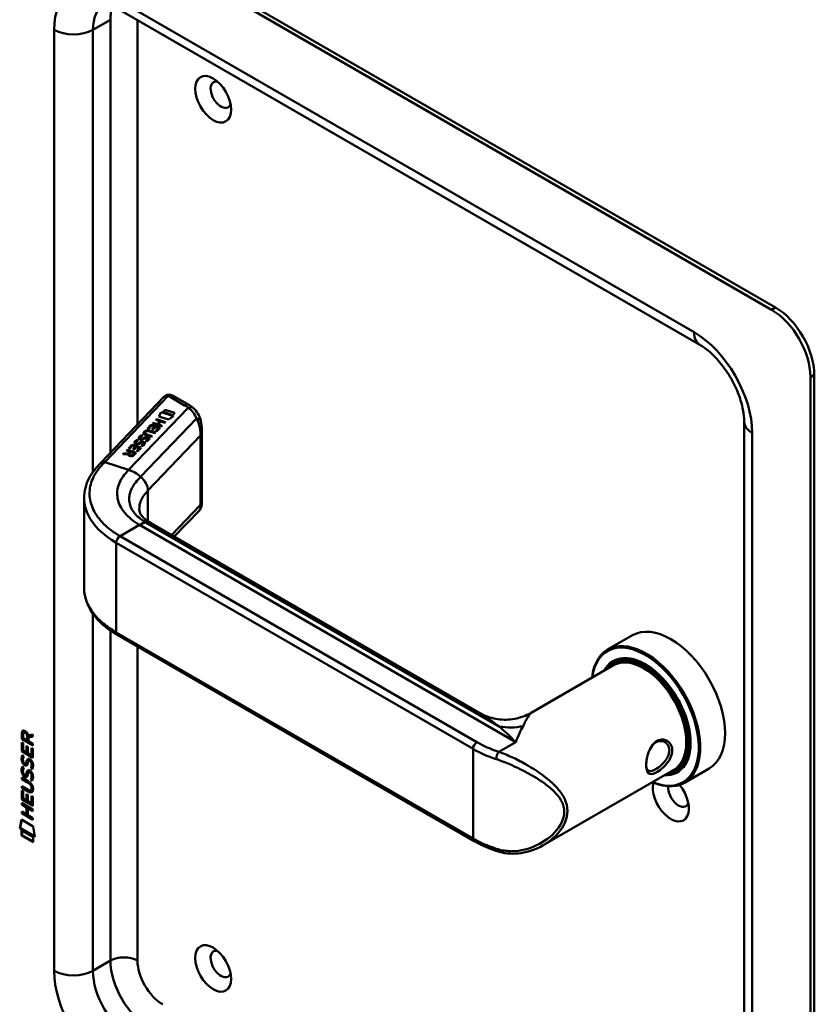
# Model space of a CAD drawing. Header units: millimetres. Extents: x 20 to 833, y 20 to 574.
# Tile 2 of 6: x 190 to 248, y 73 to 145. Entities that reach past the tile are written whole.
import ezdxf

# ---------------------------------------------------------------- set-up
doc = ezdxf.new("R2010")
doc.units = ezdxf.units.MM
doc.header["$LTSCALE"] = 2
doc.layers.add('Sichtbare Kanten(DIN)', color=7, linetype='Continuous', lineweight=50)
doc.layers.add('Sichtbare tangentiale Kanten(DIN)', color=7, linetype='Continuous', lineweight=50)

msp = doc.modelspace()

# ---------------------------------------------------------------- linework, layer by layer
at = {"layer": 'Sichtbare Kanten(DIN)'}
for p, q in [((244.548, 123.599), (190.808, 154.626)), ((244.831, 123.763), (191.091, 154.789)), ((239.306, 121.051), (196.879, 145.546)), ((247.377, 37.051), (247.377, 118.7)), ((247.66, 37.214), (247.66, 118.864)), ((195.62, 112.444), (200.23, 117.245)), ((202.041, 116.664), (200.893, 117.326)), ((200.169, 116.152), (200.317, 116.306)), ((200.174, 116.151), (200.317, 116.3)), ((200.317, 116.306), (201.016, 116.083)), ((200.317, 116.306), (200.317, 116.3)), ((200.317, 116.3), (201.011, 116.078)), ((199.637, 115.576), (199.686, 115.627)), ((199.931, 115.482), (199.637, 115.576)), ((199.642, 115.575), (199.686, 115.621)), ((199.686, 115.627), (200.353, 115.414)), ((199.686, 115.627), (199.686, 115.621)), ((199.686, 115.621), (200.348, 115.409)), ((199.855, 115.827), (200.026, 116.148)), ((200.556, 115.603), (199.855, 115.827)), ((199.858, 115.826), (200.026, 116.142)), ((200.026, 116.148), (200.939, 115.856)), ((200.026, 116.148), (200.026, 116.142)), ((200.026, 116.142), (200.932, 115.852)), ((200.868, 115.929), (200.169, 116.152)), ((200.939, 115.856), (200.556, 115.603)), ((201.016, 116.083), (200.868, 115.929)), ((199.023, 114.936), (199.284, 115.209)), ((199.104, 114.91), (199.023, 114.936)), ((199.028, 114.935), (199.284, 115.203)), ((199.317, 115.132), (199.104, 114.91)), ((199.284, 115.209), (199.951, 114.996)), ((199.284, 115.209), (199.284, 115.203)), ((199.284, 115.203), (199.946, 114.991)), ((199.531, 115.064), (199.317, 115.132)), ((199.344, 114.869), (199.531, 115.064)), ((199.425, 114.843), (199.344, 114.869)), ((199.349, 114.867), (199.531, 115.057)), ((199.387, 115.316), (199.436, 115.367)), ((200.054, 115.102), (199.387, 115.316)), ((199.392, 115.314), (199.436, 115.36)), ((199.613, 115.038), (199.425, 114.843)), ((199.436, 115.367), (199.73, 115.273)), ((199.436, 115.367), (199.436, 115.36)), ((199.436, 115.36), (199.73, 115.266)), ((199.531, 115.064), (199.531, 115.057)), ((199.611, 114.752), (199.821, 114.971)), ((199.821, 114.971), (199.613, 115.038)), ((199.616, 114.75), (199.821, 114.964)), ((199.951, 114.996), (199.692, 114.726)), ((199.73, 115.273), (199.931, 115.482)), ((199.73, 115.266), (199.931, 115.476)), ((199.73, 115.273), (199.73, 115.266)), ((200.014, 115.456), (199.813, 115.246)), ((199.813, 115.246), (200.103, 115.153)), ((199.813, 115.246), (199.813, 115.239)), ((199.813, 115.239), (200.098, 115.148)), ((199.821, 114.971), (199.821, 114.964)), ((199.931, 115.482), (199.931, 115.476)), ((200.304, 115.363), (200.014, 115.456)), ((200.103, 115.153), (200.054, 115.102)), ((200.353, 115.414), (200.304, 115.363)), ((202.985, 109.408), (202.985, 114.878)), ((242.548, 46.849), (242.548, 115.434)), ((198.297, 114.118), (198.297, 114.112)), ((198.486, 114.253), (198.486, 114.246)), ((198.541, 114.194), (198.544, 114.193)), ((198.541, 114.194), (198.541, 114.188)), ((198.541, 114.188), (198.544, 114.187)), ((198.622, 114.189), (198.622, 114.183)), ((198.626, 114.461), (198.626, 114.455)), ((198.721, 114.233), (198.721, 114.226)), ((198.758, 114.256), (198.758, 114.249)), ((198.841, 114.619), (198.841, 114.613)), ((198.875, 114.684), (198.873, 114.683)), ((198.931, 114.268), (198.926, 114.266)), ((199.319, 114.338), (198.936, 114.46)), ((198.979, 114.513), (199.368, 114.388)), ((198.979, 114.506), (199.363, 114.383)), ((199.078, 114.204), (199.079, 114.207)), ((199.078, 114.197), (199.079, 114.2)), ((199.079, 114.214), (199.079, 114.208)), ((199.57, 114.598), (199.18, 114.723)), ((199.234, 114.772), (199.618, 114.649)), ((199.234, 114.765), (199.613, 114.644)), ((199.368, 114.388), (199.319, 114.338)), ((199.618, 114.649), (199.57, 114.598)), ((199.692, 114.726), (199.611, 114.752)), ((197.635, 113.491), (197.896, 113.763)), ((197.716, 113.465), (197.635, 113.491)), ((197.639, 113.489), (197.896, 113.757)), ((197.929, 113.686), (197.716, 113.465)), ((197.896, 113.763), (198.563, 113.55)), ((197.896, 113.763), (197.896, 113.757)), ((197.896, 113.757), (198.558, 113.545)), ((198.143, 113.618), (197.929, 113.686)), ((197.956, 113.423), (198.143, 113.618)), ((198.037, 113.397), (197.956, 113.423)), ((197.961, 113.421), (198.143, 113.611)), ((198.224, 113.592), (198.037, 113.397)), ((198.143, 113.618), (198.143, 113.611)), ((198.157, 113.91), (198.157, 113.903)), ((198.212, 113.851), (198.215, 113.851)), ((198.212, 113.851), (198.212, 113.845)), ((198.212, 113.845), (198.215, 113.844)), ((198.223, 113.306), (198.433, 113.525)), ((198.433, 113.525), (198.224, 113.592)), ((198.227, 113.304), (198.433, 113.519)), ((198.293, 113.846), (198.293, 113.84)), ((198.563, 113.55), (198.304, 113.28)), ((198.391, 113.89), (198.391, 113.883)), ((198.428, 113.913), (198.428, 113.906)), ((198.433, 113.525), (198.433, 113.519)), ((198.623, 113.667), (198.557, 113.706)), ((198.602, 113.925), (198.597, 113.924)), ((198.749, 113.861), (198.749, 113.864)), ((198.749, 113.854), (198.749, 113.857)), ((198.75, 113.871), (198.75, 113.865)), ((198.952, 114.01), (198.886, 114.049)), ((197.23, 113.069), (197.286, 113.128)), ((197.611, 113.087), (197.23, 113.069)), ((197.237, 113.07), (197.286, 113.121)), ((197.286, 113.128), (197.65, 113.144)), ((197.286, 113.121), (197.65, 113.138)), ((197.286, 113.128), (197.286, 113.121)), ((197.494, 113.344), (197.543, 113.396)), ((197.76, 113.259), (197.494, 113.344)), ((197.499, 113.343), (197.543, 113.389)), ((197.543, 113.396), (198.21, 113.182)), ((197.543, 113.396), (197.543, 113.389)), ((197.543, 113.389), (198.205, 113.177)), ((197.611, 113.087), (197.611, 113.08)), ((197.65, 113.144), (197.76, 113.259)), ((197.65, 113.138), (197.76, 113.252)), ((197.65, 113.144), (197.65, 113.138)), ((197.697, 113.056), (197.697, 113.05)), ((197.842, 113.233), (197.727, 113.113)), ((197.76, 113.259), (197.76, 113.252)), ((198.079, 113.157), (197.842, 113.233)), ((197.964, 113.037), (198.079, 113.157)), ((197.964, 113.031), (198.079, 113.15)), ((198.21, 113.182), (198.04, 113.005)), ((198.079, 113.157), (198.079, 113.15)), ((198.304, 113.28), (198.223, 113.306)), ((194.405, 103.347), (194.405, 109.82)), ((202.816, 108.98), (200.981, 107.067)), ((223.219, 94.228), (199.286, 108.045)), ((222.852, 84.878), (196.831, 99.901)), ((234.394, 99.872), (232.584, 98.827)), ((233.014, 97.689), (227.009, 94.222)), ((233.141, 97.993), (232.971, 97.895)), ((189.907, 92.761), (189.864, 92.737)), ((189.864, 92.308), (189.864, 92.737)), ((189.906, 92.332), (189.907, 92.761)), ((189.963, 92.665), (189.963, 92.375)), ((190.05, 92.815), (190.008, 92.791)), ((190.335, 92.568), (190.673, 92.631)), ((190.673, 92.631), (190.673, 92.489)), ((189.863, 91.417), (189.864, 92.071)), ((189.906, 92.332), (189.864, 92.308)), ((190.672, 91.84), (189.864, 92.308)), ((189.864, 92.071), (189.962, 92.014)), ((190.672, 91.889), (189.906, 92.332)), ((189.906, 91.441), (189.906, 92.046)), ((189.962, 92.014), (189.962, 91.483)), ((189.963, 92.375), (190.251, 92.209)), ((190.251, 92.209), (190.251, 92.499)), ((190.293, 92.233), (190.251, 92.209)), ((190.293, 92.233), (190.293, 92.523)), ((190.35, 92.429), (190.349, 92.152)), ((190.349, 92.152), (190.672, 91.965)), ((190.673, 92.489), (190.35, 92.429)), ((190.392, 92.454), (190.35, 92.429)), ((190.673, 92.506), (190.392, 92.454)), ((190.672, 91.965), (190.672, 91.84)), ((189.906, 91.441), (189.863, 91.417)), ((190.672, 90.949), (189.863, 91.417)), ((190.672, 90.998), (189.906, 91.441)), ((189.962, 91.483), (190.215, 91.336)), ((190.215, 91.336), (190.215, 91.809)), ((190.215, 91.809), (190.314, 91.752)), ((190.257, 91.361), (190.215, 91.336)), ((190.257, 91.361), (190.258, 91.784)), ((190.314, 91.752), (190.313, 91.279)), ((190.313, 91.279), (190.573, 91.129)), ((190.573, 91.129), (190.574, 91.667)), ((190.616, 91.154), (190.573, 91.129)), ((190.574, 91.667), (190.672, 91.61)), ((190.616, 91.154), (190.616, 91.642)), ((190.672, 91.61), (190.672, 90.949)), ((189.912, 91.136), (190.008, 91.048)), ((189.967, 90.669), (189.969, 90.662)), ((190.192, 90.54), (190.149, 90.515)), ((190.194, 90.541), (190.152, 90.517)), ((190.161, 90.525), (190.164, 90.529)), ((190.203, 90.55), (190.206, 90.553)), ((190.426, 90.758), (190.384, 90.734)), ((190.457, 90.722), (190.454, 90.724)), ((190.5, 90.746), (190.457, 90.722)), ((190.5, 90.746), (190.496, 90.748)), ((189.911, 90.304), (190.007, 90.216)), ((189.967, 89.837), (189.969, 89.831)), ((190.203, 89.718), (190.206, 89.722)), ((190.425, 89.927), (190.383, 89.902)), ((190.457, 89.891), (190.453, 89.892)), ((190.499, 89.915), (190.457, 89.891)), ((190.499, 89.915), (190.496, 89.917)), ((190.554, 90.198), (190.512, 90.174)), ((237.414, 90.068), (227.889, 84.569)), ((237.741, 90.026), (237.571, 89.928)), ((239.994, 90.172), (238.184, 89.127)), ((189.862, 89.384), (189.862, 89.507)), ((189.862, 89.507), (190.327, 89.237)), ((189.904, 89.408), (189.862, 89.384)), ((190.334, 89.11), (189.862, 89.384)), ((189.904, 89.408), (189.904, 89.482)), ((190.376, 89.135), (189.904, 89.408)), ((190.191, 89.708), (190.149, 89.684)), ((190.194, 89.71), (190.151, 89.685)), ((190.16, 89.694), (190.163, 89.698)), ((190.553, 89.367), (190.511, 89.342)), ((189.861, 88.752), (189.861, 88.875)), ((189.861, 88.875), (190.334, 88.602)), ((189.904, 88.776), (189.861, 88.752)), ((190.327, 88.483), (189.861, 88.752)), ((189.861, 87.911), (189.861, 88.565)), ((189.861, 88.565), (189.96, 88.508)), ((189.903, 87.936), (189.904, 88.541)), ((189.904, 88.776), (189.904, 88.85)), ((190.369, 88.507), (189.904, 88.776)), ((189.96, 88.508), (189.959, 87.977)), ((190.212, 87.831), (190.213, 88.303)), ((190.213, 88.303), (190.311, 88.246)), ((190.255, 87.855), (190.255, 88.279)), ((190.571, 88.586), (190.528, 88.561)), ((190.583, 88.71), (190.583, 88.713)), ((190.625, 88.735), (190.625, 88.738)), ((189.86, 87.529), (189.86, 87.652)), ((189.86, 87.652), (190.669, 87.185)), ((189.903, 87.936), (189.861, 87.911)), ((190.669, 87.444), (189.861, 87.911)), ((190.669, 87.493), (189.903, 87.936)), ((189.903, 87.554), (189.903, 87.628)), ((189.959, 87.977), (190.212, 87.831)), ((190.255, 87.855), (190.212, 87.831)), ((190.311, 88.246), (190.311, 87.774)), ((190.311, 87.774), (190.571, 87.624)), ((190.571, 87.624), (190.571, 88.161)), ((190.571, 88.161), (190.67, 88.104)), ((190.613, 87.648), (190.571, 87.624)), ((190.613, 87.648), (190.614, 88.137)), ((190.67, 88.104), (190.669, 87.444)), ((189.903, 87.554), (189.86, 87.529)), ((190.212, 87.326), (189.86, 87.529)), ((189.86, 87.021), (190.211, 86.817)), ((189.86, 86.898), (189.86, 87.021)), ((189.902, 86.922), (189.86, 86.898)), ((190.668, 86.43), (189.86, 86.898)), ((189.902, 86.922), (189.902, 86.996)), ((190.668, 86.479), (189.902, 86.922)), ((190.254, 87.35), (189.903, 87.554)), ((190.211, 86.817), (190.212, 87.326)), ((190.254, 86.842), (190.211, 86.817)), ((190.254, 87.35), (190.212, 87.326)), ((190.254, 86.842), (190.254, 87.35)), ((190.355, 87.292), (190.312, 87.268)), ((190.669, 87.062), (190.312, 87.268)), ((190.312, 87.268), (190.312, 86.759)), ((190.669, 87.111), (190.355, 87.292)), ((190.669, 87.185), (190.669, 87.062)), ((189.709, 85.816), (189.839, 86.438)), ((189.752, 85.841), (189.873, 86.418)), ((189.839, 86.438), (190.69, 85.946)), ((190.312, 86.759), (190.668, 86.553)), ((190.668, 86.553), (190.668, 86.43)), ((189.752, 85.841), (189.709, 85.816)), ((190.817, 85.176), (189.709, 85.816)), ((190.808, 85.23), (189.752, 85.841)), ((189.839, 85.275), (189.839, 85.648)), ((189.839, 85.648), (190.687, 85.157)), ((189.882, 85.299), (189.882, 85.623)), ((190.69, 85.946), (190.817, 85.176)), ((189.882, 85.299), (189.839, 85.275)), ((190.687, 84.785), (189.839, 85.275)), ((190.687, 84.834), (189.882, 85.299)), ((190.687, 85.157), (190.687, 84.785))]:
    msp.add_line(p, q, dxfattribs=at)
for centre in [(203.819, 138.949), (203.819, 75.589)]:
    msp.add_ellipse(centre, major_axis=(-0.93, 1.611), ratio=0.57735, dxfattribs=at)
for centre, major_axis, ratio, start_param, end_param in [((204.385, 139.276), (-0.53, 0.918), 0.57735, 5.827281, 9.880682), ((244.548, 120.333), (2, -3.464), 0.57735, 0.785398, 2.356194), ((244.831, 120.497), (-2, 3.464), 0.57735, 3.926991, 5.497787), ((200.693, 116.749), (-0.076, -0.62), 0.711531, 2.84759, 2.850396), ((199.52, 113.857), (-0.7, 0.879), 0.508563, 5.632274, 6.350614), ((198.912, 114.372), (-0.424, -0.134), 0.323385, 6.174461, 6.696153), ((198.912, 114.366), (-0.424, -0.134), 0.323385, 6.174461, 6.696153), ((200.431, 114.805), (-1.686, -0.2), 0.222773, 6.018982, 6.737446), ((200.431, 114.799), (-1.686, -0.2), 0.222773, 6.018982, 6.248126), ((199.52, 113.85), (-0.7, 0.879), 0.508563, 5.632274, 6.350614), ((201.782, 110.265), (-2.871, 4.449), 0.191984, 6.053706, 6.328639), ((198.942, 114.26), (-0.0415, -0.0104), 0.237853, 4.599863, 4.907941), ((198.799, 114.152), (-0.279, -0.072), 0.364474, 2.978881, 3.436713), ((198.329, 113.852), (-0.747, -0.376), 0.181536, 2.935109, 2.99425), ((198.329, 113.846), (-0.747, -0.376), 0.181536, 2.935109, 2.99425), ((198.799, 114.145), (-0.279, -0.072), 0.364474, 2.978881, 3.047498), ((198.584, 114.03), (0.425, 0.134), 0.323145, 3.032844, 3.554231), ((198.584, 114.023), (0.425, 0.134), 0.323145, 3.032844, 3.554231), ((198.612, 113.917), (0.0415, 0.0104), 0.237853, 1.45827, 1.766348), ((198.473, 113.809), (0.276, 0.072), 0.366407, 6.119353, 6.579647), ((198.052, 113.536), (0.695, 0.349), 0.189659, 6.06821, 6.129169), ((198.052, 113.53), (0.695, 0.349), 0.189659, 6.06821, 6.129169), ((198.473, 113.803), (0.276, 0.072), 0.366407, 6.119353, 6.188348), ((198.125, 113.136), (-0.518, -0.093), 0.376472, 6.070506, 6.901313), ((198.125, 113.13), (-0.518, -0.093), 0.376472, 6.070506, 6.199543), ((197.789, 113.229), (-0.151, 0.213), 0.804515, 2.32247, 3.295215), ((197.789, 113.223), (0.151, -0.213), 0.804515, 5.464063, 6.436807), ((237.194, 95.022), (-2.8, 4.85), 0.57735, 3.141593, 6.283185), ((235.384, 93.977), (2.8, -4.85), 0.57735, 5.616239, 10.091724), ((235.328, 93.944), (-2.76, 4.78), 0.57735, 2.493276, 6.931502), ((235.328, 93.944), (2.34, -4.053), 0.57735, 5.935521, 9.772443), ((235.271, 93.911), (2.3, -3.984), 0.57735, 5.987222, 9.720741), ((235.356, 93.96), (-2.32, 4.018), 0.57735, 5.502088, 6.538938), ((235.214, 93.879), (-2.26, 3.914), 0.57735, 2.910651, 6.514127), ((235.497, 94.042), (-2.32, 4.018), 0.57735, 0.030483, 0.137203), ((235.214, 93.879), (-2.2, 3.811), 0.57735, 3.141593, 6.283185), ((235.441, 94.009), (-2.3, 3.984), 0.57735, 6.063133, 6.283185), ((190.296, 92.22), (-0.285, 0.572), 0.301873, 5.854438, 6.827182), ((190.339, 92.245), (-0.285, 0.572), 0.301873, 5.854438, 6.301654), ((189.902, 92.422), (0.033, 0.522), 0.855294, 5.050754, 5.881562), ((235.356, 93.96), (2.32, -4.018), 0.57735, 6.027433, 7.064282), ((236.912, 94.859), (1.91, -3.309), 0.57735, 5.557378, 5.557383), ((236.912, 94.859), (1.91, -3.308), 0.57735, 5.639825, 5.639884), ((190.325, 91.478), (0.278, 0.917), 0.281235, 2.669751, 2.730711), ((190.178, 90.806), (0.059, 0.299), 0.72217, 2.211263, 2.671556), ((190.144, 90.543), (0.0248, 0.0325), 0.583914, 4.30859, 4.616668), ((190.187, 90.567), (0.0248, 0.0325), 0.583914, 4.30859, 4.616668), ((190.271, 90.279), (0.145, 0.462), 0.615043, 5.609575, 6.130963), ((190.313, 90.303), (0.145, 0.462), 0.615043, 5.609575, 6.130963), ((235.554, 94.075), (1.91, -3.308), 0.57735, 6.045895, 6.045967), ((190.349, 90.713), (0.304, 0.982), 0.270347, 2.690551, 2.749692), ((190.18, 89.977), (0.062, 0.301), 0.723088, 2.219923, 2.677754), ((190.186, 89.736), (0.0248, 0.0325), 0.583914, 4.30859, 4.616668), ((190.27, 89.448), (0.145, 0.462), 0.615351, 5.608827, 6.13052), ((190.313, 89.472), (0.145, 0.462), 0.615351, 5.608827, 6.13052), ((235.214, 93.879), (-2.26, 3.914), 0.57735, 2.422778, 2.42283), ((235.271, 93.911), (2.3, -3.984), 0.57735, 5.546124, 5.546171), ((235.328, 93.944), (2.34, -4.053), 0.57735, 5.528418, 5.528461), ((235.214, 93.879), (-2.2, 3.811), 0.57735, 2.677753, 2.677858), ((235.497, 94.042), (-2.32, 4.018), 0.57735, 2.582843, 2.582909), ((235.497, 94.042), (2.32, -4.018), 0.57735, 6.145982, 6.252702), ((235.441, 94.009), (2.3, -3.984), 0.57735, 0, 0.220052), ((190.144, 89.711), (0.0248, 0.0325), 0.583914, 4.30859, 4.616668), ((189.247, 88.335), (1.39, 0.562), 0.642557, 6.029314, 6.747778), ((237.194, 88), (0.93, -1.611), 0.57735, 3.6589, 8.138452), ((189.248, 90.635), (1.354, -2.201), 0.216413, 5.902022, 6.620361), ((183.955, 99.016), (6.576, -10.453), 0.079405, 6.133619, 6.408552), ((189.29, 90.659), (1.354, -2.201), 0.216413, 5.902022, 6.233391), ((183.997, 99.04), (6.576, -10.453), 0.079405, 6.280171, 6.408552), ((237.76, 88.327), (0.53, -0.918), 0.57735, 3.796235, 6.739089), ((224.656, 84.517), (-0.125, -0.38), 0.405066, 0, 0.002655), ((204.385, 75.916), (-0.53, 0.918), 0.57735, 5.827281, 9.880682)]:
    msp.add_ellipse(centre, major_axis=major_axis, ratio=ratio, start_param=start_param, end_param=end_param, dxfattribs=at)
for points, knots in [([(242.548, 115.434), (242.548, 115.695), (242.52, 115.999), (242.389, 116.671), (242.284, 117.043), (241.994, 117.811), (241.807, 118.207), (241.37, 118.972), (241.118, 119.34), (240.586, 119.998), (240.305, 120.288), (239.778, 120.745), (239.531, 120.921), (239.306, 121.051)], [0, 0, 0, 0, 0.247126, 0.247126, 0.507609, 0.507609, 0.778558, 0.778558, 1.053397, 1.053397, 1.324615, 1.324615, 1.570796, 1.570796, 1.570796, 1.570796]), ([(200.352, 117.34), (200.344, 117.336), (200.336, 117.331), (200.319, 117.32), (200.311, 117.314), (200.295, 117.302), (200.286, 117.296), (200.27, 117.283), (200.262, 117.276), (200.246, 117.261), (200.238, 117.253), (200.23, 117.245)], [3.1415927, 3.1415927, 3.1415927, 3.1415927, 3.1974432, 3.1974432, 3.2532937, 3.2532937, 3.3091443, 3.3091443, 3.3649948, 3.3649948, 3.4208453, 3.4208453, 3.4208453, 3.4208453]), ([(200.358, 117.344), (200.395, 117.364), (200.434, 117.38), (200.521, 117.403), (200.57, 117.408), (200.676, 117.406), (200.734, 117.394), (200.819, 117.363), (200.849, 117.35), (200.878, 117.334)], [0.0018164, 0.0018164, 0.0018164, 0.0018164, 0.0333073, 0.0333073, 0.0701317, 0.0701317, 0.1137206, 0.1137206, 0.1385616, 0.1385616, 0.1385616, 0.1385616]), ([(202.385, 116.424), (202.364, 116.442), (202.342, 116.46), (202.298, 116.494), (202.276, 116.51), (202.231, 116.543), (202.208, 116.559), (202.161, 116.59), (202.138, 116.605), (202.09, 116.635), (202.065, 116.65), (202.041, 116.664)], [1.3871415, 1.3871415, 1.3871415, 1.3871415, 1.4238724, 1.4238724, 1.4606034, 1.4606034, 1.4973344, 1.4973344, 1.5340654, 1.5340654, 1.5707963, 1.5707963, 1.5707963, 1.5707963]), ([(202.382, 116.426), (202.51, 116.319), (202.618, 116.187), (202.796, 115.891), (202.865, 115.721), (202.917, 115.522), (202.923, 115.497), (202.929, 115.472)], [0, 0, 0, 0, 0.1398371, 0.1398371, 0.2900904, 0.2900904, 0.3112071, 0.3112071, 0.3112071, 0.3112071]), ([(198.979, 114.513), (198.944, 114.524), (198.909, 114.538), (198.869, 114.566), (198.857, 114.577), (198.843, 114.6), (198.84, 114.612), (198.842, 114.637), (198.848, 114.651), (198.862, 114.67), (198.867, 114.677), (198.873, 114.683)], [0, 0, 0, 0, 0.03013076, 0.03013076, 0.04643109, 0.04643109, 0.06207275, 0.06207275, 0.07997439, 0.07997439, 0.08929735, 0.08929735, 0.08929735, 0.08929735]), ([(198.841, 114.613), (198.841, 114.602), (198.844, 114.592), (198.857, 114.57), (198.869, 114.559), (198.909, 114.532), (198.944, 114.518), (198.979, 114.506)], [-0.06012294, -0.06012294, -0.06012294, -0.06012294, -0.04643109, -0.04643109, -0.03013076, -0.03013076, 0, 0, 0, 0]), ([(194.405, 109.883), (194.405, 110.376), (194.535, 110.876), (194.983, 111.733), (195.297, 112.107), (195.619, 112.443)], [0, 0, 0, 0, 0.585635, 0.585635, 1.084411, 1.084411, 1.084411, 1.084411]), ([(202.985, 109.408), (202.985, 109.394), (202.985, 109.378), (202.982, 109.342), (202.98, 109.323), (202.972, 109.275), (202.966, 109.246), (202.942, 109.172), (202.922, 109.126), (202.877, 109.053), (202.856, 109.024), (202.832, 108.998)], [0.0000336, 0.0000336, 0.0000336, 0.0000336, 0.0155422, 0.0155422, 0.0309442, 0.0309442, 0.0536689, 0.0536689, 0.0909475, 0.0909475, 0.1178526, 0.1178526, 0.1178526, 0.1178526]), ([(198.43, 109.074), (198.433, 108.89), (198.466, 108.773), (198.696, 108.492), (198.784, 108.404), (199.001, 108.226), (199.134, 108.133), (199.288, 108.044)], [0, 0, 0, 0, 0.4785061, 0.4785061, 0.6584074, 0.6584074, 0.8461037, 0.8461037, 0.8461037, 0.8461037]), ([(196.832, 99.901), (196.211, 100.259), (195.68, 100.686), (194.875, 101.632), (194.594, 102.169), (194.428, 102.927), (194.405, 103.141), (194.405, 103.353)], [0, 0, 0, 0, 0.647489, 0.647489, 1.304513, 1.304513, 1.557865, 1.557865, 1.557865, 1.557865]), ([(223.218, 94.229), (223.54, 94.043), (223.905, 93.899), (224.672, 93.725), (225.083, 93.699), (225.908, 93.778), (226.33, 93.893), (226.808, 94.113), (226.909, 94.164), (227.005, 94.22)], [0, 0, 0, 0, 0.304422, 0.304422, 0.622396, 0.622396, 0.959076, 0.959076, 1.051699, 1.051699, 1.051699, 1.051699]), ([(236.186, 92.168), (236.186, 92.168), (236.186, 92.168), (236.186, 92.168), (236.043, 92.085), (235.781, 91.826), (235.52, 91.263), (235.39, 90.649), (235.39, 89.941), (235.65, 89.66), (236.174, 89.864), (236.718, 90.265), (237.118, 90.774), (237.306, 91.315), (237.306, 91.755), (237.055, 92.149), (236.64, 92.322), (236.329, 92.25), (236.186, 92.168)], [-0.000019, -0.000019, -0.000019, -0.000019, 0, 0, 0, 0.151076, 0.302153, 0.453229, 0.604306, 0.906458, 1.057535, 1.208611, 1.435226, 1.510764, 1.66184, 1.812917, 1.963993, 2.115051, 2.115051, 2.115051, 2.115051]), ([(236.086, 92.069), (236.214, 92.143), (236.353, 92.176), (236.486, 92.167), (236.618, 92.159), (236.744, 92.11), (236.845, 92.028), (236.946, 91.947), (237.022, 91.834), (237.06, 91.701), (237.098, 91.569), (237.098, 91.417), (237.06, 91.263), (237.041, 91.186), (237.012, 91.108), (236.976, 91.031), (236.867, 90.801), (236.684, 90.582), (236.486, 90.403), (236.354, 90.284), (236.214, 90.183), (236.087, 90.11), (235.959, 90.036), (235.843, 89.989), (235.747, 89.977), (235.555, 89.951), (235.444, 90.066), (235.407, 90.307), (235.402, 90.339), (235.398, 90.374), (235.396, 90.41)], [0.000018, 0.000018, 0.000018, 0.000018, 0.151076, 0.151076, 0.151076, 0.302153, 0.302153, 0.302153, 0.453229, 0.453229, 0.453229, 0.604306, 0.604306, 0.604306, 0.679844, 0.679844, 0.679844, 0.906458, 0.906458, 0.906458, 1.057535, 1.057535, 1.057535, 1.208611, 1.208611, 1.208611, 1.510764, 1.510764, 1.510764, 1.551143, 1.551143, 1.551143, 1.551143]), ([(235.91, 91.935), (235.965, 91.988), (236.024, 92.033), (236.086, 92.069), (236.086, 92.069), (236.086, 92.069), (236.086, 92.069)], [2.04174907, 2.04174907, 2.04174907, 2.04174907, 2.11506954, 2.11506954, 2.11506954, 2.11508798, 2.11508798, 2.11508798, 2.11508798]), ([(190.583, 88.713), (190.583, 88.729), (190.582, 88.744), (190.578, 88.791), (190.571, 88.824), (190.55, 88.885), (190.537, 88.913), (190.503, 88.967), (190.483, 88.991), (190.422, 89.054), (190.377, 89.086), (190.334, 89.11)], [0, 0, 0, 0, 0.0140042, 0.0140042, 0.0408947, 0.0408947, 0.0643904, 0.0643904, 0.0888755, 0.0888755, 0.1341356, 0.1341356, 0.1341356, 0.1341356]), ([(190.625, 88.738), (190.625, 88.753), (190.625, 88.769), (190.62, 88.816), (190.614, 88.848), (190.593, 88.909), (190.58, 88.937), (190.546, 88.991), (190.526, 89.016), (190.464, 89.079), (190.419, 89.11), (190.376, 89.135)], [0, 0, 0, 0, 0.0140042, 0.0140042, 0.0408947, 0.0408947, 0.0643904, 0.0643904, 0.0888755, 0.0888755, 0.1341356, 0.1341356, 0.1341356, 0.1341356]), ([(224.531, 84.137), (224.409, 84.177), (224.289, 84.219), (224.052, 84.307), (223.936, 84.353), (223.707, 84.448), (223.595, 84.498), (223.375, 84.6), (223.267, 84.653), (223.056, 84.763), (222.953, 84.819), (222.852, 84.878)], [1.3045023, 1.3045023, 1.3045023, 1.3045023, 1.3577611, 1.3577611, 1.4110199, 1.4110199, 1.4642787, 1.4642787, 1.5175375, 1.5175375, 1.5707963, 1.5707963, 1.5707963, 1.5707963]), ([(227.884, 84.567), (227.39, 84.281), (226.836, 84.081), (225.752, 83.921), (225.207, 83.945), (224.641, 84.102), (224.586, 84.119), (224.531, 84.137)], [0, 0, 0, 0, 0.4643622, 0.4643622, 0.8926708, 0.8926708, 0.9393542, 0.9393542, 0.9393542, 0.9393542])]:
    msp.add_open_spline(points, degree=3, knots=knots, dxfattribs=at)
for points in [[(202.93, 115.467), (202.97, 115.283), (202.985, 115.086), (202.985, 114.883)], [(202.985, 114.878), (202.985, 114.88), (202.985, 114.881), (202.985, 114.883)], [(198.151, 114.038), (198.201, 114.08), (198.281, 114.113), (198.297, 114.118)], [(198.297, 114.118), (198.301, 114.116), (198.371, 114.079), (198.371, 114.079)], [(198.395, 114.244), (198.392, 114.277), (198.408, 114.31), (198.443, 114.346)], [(198.394, 114.247), (198.396, 114.277), (198.411, 114.307), (198.443, 114.34)], [(198.524, 114.136), (198.452, 114.152), (198.399, 114.187), (198.395, 114.244)], [(198.443, 114.346), (198.454, 114.358), (198.466, 114.369), (198.481, 114.381)], [(198.443, 114.34), (198.454, 114.351), (198.466, 114.362), (198.481, 114.374)], [(198.481, 114.381), (198.53, 114.423), (198.61, 114.456), (198.626, 114.461)], [(198.481, 114.374), (198.53, 114.417), (198.61, 114.449), (198.626, 114.455)], [(198.581, 114.365), (198.522, 114.325), (198.487, 114.288), (198.486, 114.254)], [(198.645, 114.134), (198.609, 114.126), (198.569, 114.126), (198.524, 114.136)], [(198.544, 114.193), (198.572, 114.184), (198.594, 114.183), (198.622, 114.189)], [(198.544, 114.187), (198.572, 114.178), (198.594, 114.177), (198.622, 114.183)], [(198.701, 114.422), (198.701, 114.422), (198.632, 114.399), (198.581, 114.365)], [(198.622, 114.189), (198.65, 114.196), (198.682, 114.21), (198.721, 114.233)], [(198.622, 114.183), (198.65, 114.189), (198.682, 114.203), (198.721, 114.226)], [(198.626, 114.461), (198.63, 114.459), (198.701, 114.422), (198.701, 114.422)], [(198.626, 114.455), (198.629, 114.453), (198.675, 114.429), (198.693, 114.419)], [(198.817, 114.21), (198.75, 114.167), (198.699, 114.146), (198.645, 114.134)], [(198.721, 114.233), (198.726, 114.236), (198.757, 114.255), (198.758, 114.256)], [(198.721, 114.226), (198.726, 114.229), (198.757, 114.249), (198.758, 114.249)], [(198.758, 114.256), (198.801, 114.284), (198.837, 114.301), (198.873, 114.314)], [(198.758, 114.249), (198.801, 114.277), (198.837, 114.295), (198.873, 114.308)], [(198.926, 114.266), (198.896, 114.257), (198.862, 114.239), (198.817, 114.21)], [(198.873, 114.314), (198.927, 114.334), (198.993, 114.341), (199.066, 114.317)], [(198.873, 114.308), (198.927, 114.328), (198.993, 114.334), (199.066, 114.31)], [(199.058, 114.251), (199.032, 114.27), (198.983, 114.279), (198.944, 114.271)], [(198.982, 114.1), (199.03, 114.129), (199.06, 114.159), (199.074, 114.192)], [(198.982, 114.093), (199.03, 114.122), (199.06, 114.152), (199.074, 114.185)], [(199.066, 114.317), (199.09, 114.309), (199.094, 114.307), (199.101, 114.303)], [(199.066, 114.31), (199.09, 114.303), (199.094, 114.3), (199.101, 114.297)], [(199.172, 114.2), (199.162, 114.161), (199.138, 114.127), (199.086, 114.086)], [(199.101, 114.303), (199.149, 114.282), (199.183, 114.246), (199.172, 114.2)], [(199.101, 114.297), (199.141, 114.279), (199.172, 114.25), (199.174, 114.214)], [(198.065, 113.901), (198.063, 113.934), (198.079, 113.967), (198.114, 114.003)], [(198.065, 113.904), (198.066, 113.934), (198.082, 113.964), (198.114, 113.997)], [(198.195, 113.793), (198.123, 113.809), (198.07, 113.844), (198.065, 113.901)], [(198.114, 114.003), (198.125, 114.015), (198.137, 114.026), (198.151, 114.038)], [(198.114, 113.997), (198.125, 114.008), (198.137, 114.019), (198.151, 114.032)], [(198.151, 114.032), (198.201, 114.074), (198.281, 114.107), (198.297, 114.112)], [(198.252, 114.022), (198.193, 113.983), (198.157, 113.945), (198.157, 113.911)], [(198.315, 113.791), (198.279, 113.783), (198.24, 113.783), (198.195, 113.793)], [(198.215, 113.851), (198.243, 113.841), (198.265, 113.84), (198.293, 113.846)], [(198.215, 113.844), (198.243, 113.835), (198.265, 113.834), (198.293, 113.84)], [(198.371, 114.079), (198.371, 114.079), (198.303, 114.056), (198.252, 114.022)], [(198.293, 113.846), (198.321, 113.853), (198.353, 113.867), (198.391, 113.89)], [(198.293, 113.84), (198.321, 113.846), (198.353, 113.86), (198.391, 113.883)], [(198.297, 114.112), (198.3, 114.11), (198.346, 114.086), (198.364, 114.076)], [(198.488, 113.867), (198.421, 113.824), (198.37, 113.803), (198.315, 113.791)], [(198.391, 113.89), (198.397, 113.893), (198.428, 113.912), (198.428, 113.913)], [(198.391, 113.883), (198.397, 113.887), (198.428, 113.906), (198.428, 113.906)], [(198.428, 113.913), (198.472, 113.941), (198.508, 113.959), (198.543, 113.972)], [(198.428, 113.906), (198.472, 113.934), (198.508, 113.952), (198.543, 113.965)], [(198.597, 113.924), (198.567, 113.914), (198.533, 113.896), (198.488, 113.867)], [(198.543, 113.972), (198.597, 113.991), (198.663, 113.998), (198.737, 113.974)], [(198.543, 113.965), (198.597, 113.985), (198.663, 113.991), (198.737, 113.967)], [(198.557, 113.706), (198.557, 113.706), (198.627, 113.741), (198.653, 113.757)], [(198.563, 113.702), (198.58, 113.711), (198.632, 113.737), (198.653, 113.75)], [(198.729, 113.908), (198.703, 113.927), (198.654, 113.936), (198.615, 113.928)], [(198.66, 113.683), (198.649, 113.677), (198.623, 113.667), (198.623, 113.667)], [(198.653, 113.757), (198.7, 113.786), (198.731, 113.816), (198.745, 113.849)], [(198.653, 113.75), (198.7, 113.779), (198.731, 113.809), (198.745, 113.843)], [(198.757, 113.743), (198.735, 113.726), (198.699, 113.701), (198.66, 113.683)], [(198.737, 113.974), (198.76, 113.966), (198.764, 113.964), (198.771, 113.961)], [(198.737, 113.967), (198.76, 113.96), (198.764, 113.957), (198.771, 113.954)], [(198.843, 113.857), (198.833, 113.818), (198.809, 113.784), (198.757, 113.743)], [(198.771, 113.961), (198.819, 113.939), (198.854, 113.903), (198.843, 113.857)], [(198.771, 113.954), (198.812, 113.936), (198.843, 113.907), (198.845, 113.871)], [(198.886, 114.049), (198.886, 114.049), (198.956, 114.084), (198.982, 114.1)], [(198.892, 114.045), (198.909, 114.054), (198.961, 114.08), (198.982, 114.093)], [(198.989, 114.026), (198.978, 114.02), (198.952, 114.01), (198.952, 114.01)], [(199.086, 114.086), (199.064, 114.068), (199.028, 114.044), (198.989, 114.026)], [(197.727, 113.113), (197.692, 113.076), (197.67, 113.026), (197.767, 112.995)], [(197.697, 113.05), (197.697, 113.027), (197.715, 113.005), (197.767, 112.989)], [(198.04, 113.005), (197.98, 112.947), (197.866, 112.902), (197.723, 112.948)], [(194.405, 109.883), (194.405, 109.881), (194.405, 109.88), (194.405, 109.879)], [(202.818, 108.981), (202.817, 108.981), (202.817, 108.98), (202.817, 108.98)], [(227.009, 94.222), (227.009, 94.222), (227.009, 94.222), (227.009, 94.222)], [(189.864, 92.737), (189.868, 92.878), (189.934, 92.991), (190.107, 92.891)], [(189.907, 92.761), (189.909, 92.829), (189.925, 92.891), (189.961, 92.925)], [(190.251, 92.499), (190.251, 92.588), (190.226, 92.709), (190.109, 92.776)], [(190.293, 92.523), (190.293, 92.613), (190.269, 92.733), (190.151, 92.801)], [(189.877, 90.673), (189.851, 90.767), (189.843, 90.847), (189.855, 90.948)], [(189.855, 90.948), (189.86, 90.99), (189.872, 91.051), (189.892, 91.096)], [(190.035, 90.431), (189.972, 90.479), (189.907, 90.564), (189.877, 90.673)], [(189.919, 90.698), (189.894, 90.791), (189.885, 90.872), (189.897, 90.972)], [(189.892, 91.096), (189.897, 91.109), (189.912, 91.136), (189.912, 91.136)], [(189.897, 90.972), (189.902, 91.014), (189.913, 91.072), (189.932, 91.117)], [(190.077, 90.456), (190.014, 90.503), (189.949, 90.588), (189.919, 90.698)], [(189.964, 90.921), (189.946, 90.849), (189.944, 90.777), (189.96, 90.697)], [(190.008, 91.048), (190.008, 91.048), (189.974, 90.961), (189.964, 90.921)], [(190.027, 90.559), (190.069, 90.516), (190.122, 90.496), (190.152, 90.517)], [(190.079, 90.402), (190.05, 90.419), (190.044, 90.424), (190.035, 90.431)], [(190.121, 90.426), (190.093, 90.443), (190.087, 90.449), (190.077, 90.456)], [(190.164, 90.529), (190.183, 90.554), (190.199, 90.598), (190.215, 90.669)], [(190.192, 90.54), (190.193, 90.54), (190.193, 90.541), (190.194, 90.541)], [(190.206, 90.553), (190.226, 90.578), (190.242, 90.622), (190.257, 90.693)], [(190.215, 90.669), (190.239, 90.775), (190.268, 90.828), (190.307, 90.859)], [(190.311, 90.564), (190.295, 90.495), (190.278, 90.451), (190.256, 90.418)], [(190.257, 90.693), (190.279, 90.789), (190.304, 90.841), (190.339, 90.874)], [(190.307, 90.859), (190.334, 90.88), (190.371, 90.882), (190.421, 90.861)], [(190.325, 90.621), (190.322, 90.613), (190.311, 90.565), (190.311, 90.564)], [(190.377, 90.73), (190.357, 90.712), (190.34, 90.677), (190.325, 90.621)], [(190.454, 90.724), (190.419, 90.744), (190.398, 90.745), (190.377, 90.73)], [(190.421, 90.861), (190.503, 90.826), (190.583, 90.748), (190.637, 90.613)], [(190.496, 90.748), (190.465, 90.766), (190.445, 90.769), (190.426, 90.758)], [(190.572, 90.315), (190.592, 90.412), (190.591, 90.502), (190.561, 90.584)], [(190.614, 90.339), (190.634, 90.437), (190.634, 90.527), (190.604, 90.609)], [(190.637, 90.613), (190.669, 90.536), (190.684, 90.455), (190.684, 90.367)], [(189.876, 89.842), (189.851, 89.935), (189.842, 90.016), (189.854, 90.116)], [(189.854, 90.116), (189.859, 90.159), (189.871, 90.22), (189.891, 90.265)], [(190.034, 89.6), (189.971, 89.647), (189.906, 89.732), (189.876, 89.842)], [(189.919, 89.866), (189.893, 89.96), (189.885, 90.041), (189.897, 90.141)], [(189.891, 90.265), (189.897, 90.278), (189.911, 90.304), (189.911, 90.304)], [(189.897, 90.141), (189.902, 90.182), (189.913, 90.241), (189.932, 90.285)], [(190.077, 89.624), (190.014, 89.672), (189.949, 89.757), (189.919, 89.866)], [(189.963, 90.09), (189.945, 90.018), (189.943, 89.946), (189.96, 89.866)], [(190.007, 90.216), (190.007, 90.216), (189.973, 90.129), (189.963, 90.09)], [(190.027, 89.728), (190.068, 89.684), (190.122, 89.665), (190.151, 89.685)], [(190.256, 90.418), (190.224, 90.369), (190.169, 90.349), (190.079, 90.402)], [(190.24, 90.398), (190.209, 90.39), (190.17, 90.397), (190.121, 90.426)], [(190.163, 89.698), (190.183, 89.722), (190.199, 89.766), (190.214, 89.837)], [(190.206, 89.722), (190.225, 89.747), (190.241, 89.791), (190.257, 89.862)], [(190.214, 89.837), (190.238, 89.944), (190.267, 89.996), (190.307, 90.028)], [(190.31, 89.733), (190.295, 89.663), (190.277, 89.62), (190.256, 89.587)], [(190.257, 89.862), (190.278, 89.958), (190.304, 90.01), (190.338, 90.043)], [(190.307, 90.028), (190.333, 90.049), (190.37, 90.051), (190.421, 90.029)], [(190.324, 89.79), (190.322, 89.781), (190.31, 89.734), (190.31, 89.733)], [(190.377, 89.898), (190.357, 89.881), (190.34, 89.846), (190.324, 89.79)], [(190.453, 89.892), (190.419, 89.912), (190.398, 89.914), (190.377, 89.898)], [(190.421, 90.029), (190.502, 89.995), (190.582, 89.916), (190.637, 89.781)], [(190.496, 89.917), (190.465, 89.935), (190.444, 89.938), (190.425, 89.927)], [(190.512, 90.174), (190.512, 90.174), (190.555, 90.231), (190.572, 90.315)], [(190.616, 90.085), (190.61, 90.09), (190.512, 90.174), (190.512, 90.174)], [(190.554, 90.198), (190.554, 90.198), (190.598, 90.256), (190.614, 90.339)], [(190.638, 90.126), (190.608, 90.152), (190.554, 90.198), (190.554, 90.198)], [(190.571, 89.483), (190.591, 89.581), (190.591, 89.671), (190.561, 89.753)], [(190.614, 89.508), (190.633, 89.605), (190.633, 89.696), (190.603, 89.777)], [(190.679, 90.283), (190.671, 90.18), (190.626, 90.098), (190.616, 90.085)], [(190.637, 89.781), (190.668, 89.704), (190.683, 89.624), (190.683, 89.536)], [(190.684, 90.367), (190.684, 90.34), (190.682, 90.313), (190.679, 90.283)], [(190.078, 89.571), (190.05, 89.587), (190.044, 89.593), (190.034, 89.6)], [(190.121, 89.595), (190.092, 89.612), (190.086, 89.617), (190.077, 89.624)], [(190.256, 89.587), (190.223, 89.537), (190.168, 89.517), (190.078, 89.571)], [(190.239, 89.566), (190.209, 89.559), (190.17, 89.566), (190.121, 89.595)], [(190.191, 89.708), (190.192, 89.709), (190.193, 89.709), (190.194, 89.71)], [(190.511, 89.342), (190.511, 89.342), (190.555, 89.4), (190.571, 89.483)], [(190.615, 89.254), (190.609, 89.259), (190.511, 89.342), (190.511, 89.342)], [(190.553, 89.367), (190.553, 89.367), (190.597, 89.424), (190.614, 89.508)], [(190.638, 89.295), (190.607, 89.321), (190.553, 89.367), (190.553, 89.367)], [(190.679, 89.452), (190.67, 89.348), (190.626, 89.267), (190.615, 89.254)], [(190.683, 89.536), (190.683, 89.508), (190.681, 89.481), (190.679, 89.452)], [(227.884, 84.567), (227.886, 84.568), (227.887, 84.569), (227.889, 84.57)]]:
    msp.add_open_spline(points, degree=3, dxfattribs=at)
at = {"layer": 'Sichtbare tangentiale Kanten(DIN)'}
for p, q in [((196.465, 146.461), (238.891, 121.966)), ((195.051, 144.012), (196.324, 144.747)), ((196.324, 113.176), (196.324, 144.747)), ((198.304, 144.723), (198.304, 115.239)), ((192.222, 75.426), (192.222, 144.012)), ((195.051, 144.012), (195.051, 111.775)), ((244.831, 123.763), (244.548, 123.599)), ((247.377, 118.7), (247.66, 118.864)), ((195.908, 112.492), (200.519, 117.295)), ((200.552, 117.32), (201.741, 116.634)), ((197.657, 111.933), (201.999, 116.455)), ((198.532, 111.434), (202.606, 115.678)), ((198.443, 114.346), (198.443, 114.34)), ((198.481, 114.381), (198.481, 114.374)), ((198.544, 114.193), (198.544, 114.187)), ((198.792, 114.71), (198.792, 114.703)), ((198.873, 114.314), (198.873, 114.308)), ((198.979, 114.513), (198.979, 114.506)), ((199.056, 110.418), (202.906, 114.427)), ((199.066, 114.317), (199.066, 114.31)), ((199.074, 114.192), (199.074, 114.185)), ((199.078, 114.204), (199.078, 114.197)), ((199.079, 114.207), (199.079, 114.2)), ((199.101, 114.303), (199.101, 114.297)), ((199.234, 114.772), (199.234, 114.765)), ((202.906, 114.427), (202.906, 109.377)), ((202.981, 109.525), (202.981, 114.575)), ((243.134, 114.618), (243.134, 46.032)), ((198.114, 114.003), (198.114, 113.997)), ((198.151, 114.038), (198.151, 114.032)), ((198.215, 113.851), (198.215, 113.844)), ((198.543, 113.972), (198.543, 113.965)), ((198.653, 113.757), (198.653, 113.75)), ((198.737, 113.974), (198.737, 113.967)), ((198.745, 113.849), (198.745, 113.843)), ((198.749, 113.864), (198.749, 113.857)), ((198.749, 113.861), (198.749, 113.854)), ((198.771, 113.961), (198.771, 113.954)), ((198.982, 114.1), (198.982, 114.093)), ((197.767, 112.995), (197.767, 112.989)), ((197.964, 113.037), (197.964, 113.031)), ((195.908, 112.492), (197.657, 111.933)), ((198.304, 111.61), (198.304, 111.61)), ((199.056, 110.418), (199.056, 108.191)), ((200.793, 107.176), (202.906, 109.377)), ((198.445, 107.923), (197.031, 107.106)), ((225.881, 92.082), (198.445, 107.923)), ((224.672, 93.231), (198.916, 108.101)), ((199.056, 108.111), (199.056, 108.11)), ((223.052, 92.082), (197.031, 107.106)), ((196.748, 106.616), (196.748, 100.084)), ((196.748, 106.616), (222.769, 91.593)), ((195.051, 101.534), (195.051, 101.532)), ((195.051, 101.45), (195.051, 75.426)), ((196.324, 100.349), (196.324, 100.349)), ((196.324, 76.161), (196.324, 100.223)), ((222.769, 85.061), (196.748, 100.084)), ((198.304, 99.051), (198.304, 76.161)), ((190.151, 92.801), (190.109, 92.776)), ((190.293, 92.523), (190.251, 92.499)), ((225.881, 92.082), (224.656, 91.375)), ((236.186, 92.167), (236.086, 92.069)), ((222.769, 91.593), (222.769, 85.061)), ((189.897, 90.972), (189.855, 90.948)), ((189.919, 90.698), (189.877, 90.673)), ((189.931, 91.119), (189.892, 91.096)), ((190.077, 90.456), (190.035, 90.431)), ((190.203, 90.55), (190.161, 90.525)), ((190.206, 90.553), (190.164, 90.529)), ((190.257, 90.693), (190.215, 90.669)), ((190.327, 90.87), (190.307, 90.859)), ((190.496, 90.748), (190.454, 90.724)), ((190.604, 90.609), (190.561, 90.584)), ((189.897, 90.141), (189.854, 90.116)), ((189.919, 89.866), (189.876, 89.842)), ((189.93, 90.287), (189.891, 90.265)), ((190.121, 90.426), (190.079, 90.402)), ((190.203, 89.718), (190.16, 89.694)), ((190.206, 89.722), (190.163, 89.698)), ((190.257, 89.862), (190.214, 89.837)), ((190.326, 90.039), (190.307, 90.028)), ((190.496, 89.917), (190.453, 89.892)), ((190.603, 89.777), (190.561, 89.753)), ((190.614, 90.339), (190.572, 90.315)), ((190.077, 89.624), (190.034, 89.6)), ((190.121, 89.595), (190.078, 89.571)), ((190.376, 89.135), (190.334, 89.11)), ((190.614, 89.508), (190.571, 89.483)), ((190.369, 88.507), (190.327, 88.483)), ((190.625, 88.738), (190.583, 88.713)), ((190.625, 88.735), (190.583, 88.71)), ((195.051, 75.426), (196.324, 76.161))]:
    msp.add_line(p, q, dxfattribs=at)
for centre, major_axis, ratio, start_param, end_param in [((196.465, 141.562), (-3, 5.196), 0.57735, 5.497787, 7.068583), ((197.879, 142.379), (-2, 3.464), 0.57735, 0, 0.785398), ((199.152, 143.114), (-2, 3.464), 0.57735, 0.446666, 0.785398), ((193.637, 144.828), (-2, 0), 0.57735, 0.785398, 2.356194), ((240.306, 122.783), (-1, -1.732), 0.57735, 5.497787, 6.283185), ((238.891, 117.067), (-3, 5.196), 0.57735, 3.926991, 5.497787), ((200.519, 116.968), (-0.289, 0.277), 0.714124, 5.313402, 6.283185), ((200.552, 116.994), (-0.2, 0.346), 0.57735, 5.497787, 6.283185), ((200.693, 117.239), (0.2, 0), 0.57735, 2.356194, 2.635447), ((200.693, 116.749), (-0.076, -0.62), 0.711531, 2.850396, 3.63299), ((201.741, 116.144), (0.3, 0.52), 0.57735, 0, 0.785398), ((200.185, 115.736), (2.2, 0), 0.57735, 0.601743, 0.785398), ((201.999, 115.965), (0.386, 0.459), 0.673079, 0.007016, 0.895715), ((202.344, 115.338), (0.586, 0.13), 0.549595, 6.281535, 7.272053), ((244.548, 115.434), (-2, 0), 0.57735, 0, 0.785398), ((202.382, 114.595), (0.6, 0), 0.57735, 5.77704, 6.225543), ((195.908, 112.166), (-0.289, 0.277), 0.714124, 5.313402, 6.282323), ((197.657, 110.3), (1.443, -1.385), 0.714124, 1.64821, 2.171809), ((198.007, 110.753), (0.866, -0.831), 0.714124, 0.601013, 1.64821), ((202.382, 109.545), (0.6, 0), 0.57735, 5.77704, 6.225543), ((198.445, 106.29), (-1, -1.732), 0.57735, 3.587154, 3.926991), ((198.586, 106.833), (0.7, 1.212), 0.57735, 0, 0.445561), ((197.031, 106.779), (0.2, 0.346), 0.57735, 0.785398, 2.356194), ((197.031, 100.247), (-0.2, -0.346), 0.57735, 5.497787, 6.283185), ((225.615, 96.855), (3.898, 0.899), 0.920627, 4.264207, 4.705279), ((223.052, 91.756), (0.2, 0.346), 0.57735, 0.785398, 2.356194), ((228.426, 95.185), (-7.6, 0), 0.57735, 0.785398, 1.051692), ((228.426, 94.859), (8, 0), 0.57735, 3.926991, 4.193285), ((224.656, 91.049), (0.125, 0.38), 0.405066, 0.683455, 2.254251), ((228.426, 88.327), (-8, 0), 0.57735, 0.785398, 1.051692), ((223.052, 85.224), (-0.2, -0.346), 0.57735, 5.497787, 6.283185), ((224.656, 84.517), (-0.125, -0.38), 0.405066, 5.395844, 6.283185), ((197.314, 75.589), (-1.4, 0), 0.57735, 3.926991, 5.497787), ((199.152, 74.528), (-2, 3.464), 0.57735, 0.785398, 2.356194), ((200.142, 75.099), (1.3, -2.252), 0.57735, 3.926991, 5.497787), ((193.637, 76.242), (-2, 0), 0.57735, 0.785398, 2.356194), ((196.465, 72.976), (3, -5.196), 0.57735, 3.926991, 5.497787), ((197.879, 73.793), (2, -3.464), 0.57735, 3.926991, 5.497787)]:
    msp.add_ellipse(centre, major_axis=major_axis, ratio=ratio, start_param=start_param, end_param=end_param, dxfattribs=at)
msp.add_open_spline([(201.999, 116.455), (202.275, 116.276), (202.482, 115.987), (202.606, 115.678)], degree=3, dxfattribs=at)
for points, knots in [([(202.606, 115.678), (202.714, 115.485), (202.794, 115.262), (202.845, 115.015), (202.857, 114.953), (202.868, 114.89), (202.877, 114.824), (202.896, 114.693), (202.906, 114.551), (202.906, 114.427)], [-0.1990841, -0.1990841, -0.1990841, -0.1990841, -0.0853218, -0.0853218, -0.0853218, -0.0568812, -0.0568812, -0.0568812, 0, 0, 0, 0]), ([(202.981, 114.575), (202.981, 114.637), (202.984, 114.746), (202.985, 114.854), (202.985, 114.878)], [0, 0, 0, 0, 0.05688117, 0.07341991, 0.07341991, 0.07341991, 0.07341991]), ([(197.031, 107.106), (196.57, 107.372), (195.758, 107.981), (194.995, 109.033), (194.719, 110.17), (194.918, 111.113), (195.27, 111.741), (195.497, 112.043), (195.641, 112.212), (195.718, 112.295), (195.808, 112.388), (195.858, 112.44), (195.908, 112.492)], [0, 0, 0, 0, 0.488541, 0.977083, 1.465624, 1.954165, 2.198436, 2.320571, 2.381639, 2.442706, 2.442706, 2.520183, 2.520183, 2.520183, 2.520183]), ([(198.445, 107.923), (198.004, 108.177), (197.267, 108.779), (196.753, 109.838), (196.85, 110.941), (197.354, 111.617), (197.657, 111.933)], [0, 0, 0, 0, 0.249467, 0.499075, 0.749459, 1, 1, 1, 1]), ([(198.916, 108.101), (198.543, 108.317), (197.937, 108.826), (197.609, 109.701), (197.74, 110.3), (198.039, 110.881), (198.27, 111.162), (198.532, 111.434)], [0, 0, 0, 0, 0.246135, 0.493549, 0.746578, 0.748863, 1, 1, 1, 1]), ([(194.405, 109.879), (194.405, 109.864), (194.406, 109.849), (194.406, 109.834), (194.412, 109.436), (194.509, 109.039), (194.693, 108.656), (195.06, 107.889), (195.774, 107.179), (196.748, 106.616)], [-1.486405, -1.486405, -1.486405, -1.486405, -1.468077, -1.468077, -1.468077, -0.978718, -0.978718, -0.978718, 0, 0, 0, 0]), ([(198.43, 109.074), (198.427, 109.276), (198.516, 109.754), (198.836, 110.188), (199.056, 110.418)], [0.5655008, 0.5655008, 0.5655008, 0.5655008, 0.7488633, 1, 1, 1, 1]), ([(202.906, 109.377), (202.906, 109.253), (202.896, 109.162), (202.878, 109.097), (202.863, 109.043), (202.843, 109.007), (202.818, 108.981)], [-0.1988774, -0.1988774, -0.1988774, -0.1988774, -0.1420553, -0.1420553, -0.1420553, -0.0952451, -0.0952451, -0.0952451, -0.0952451]), ([(202.985, 109.408), (202.985, 109.41), (202.985, 109.413), (202.985, 109.417), (202.984, 109.431), (202.981, 109.463), (202.981, 109.525)], [0.12573345, 0.12573345, 0.12573345, 0.12573345, 0.14205527, 0.14205527, 0.14205527, 0.19887737, 0.19887737, 0.19887737, 0.19887737]), ([(196.748, 100.084), (196.402, 100.284), (195.448, 100.946), (194.591, 102.069), (194.406, 102.992), (194.405, 103.347)], [-2.520183, -2.520183, -2.520183, -2.520183, -2.171225, -1.473309, -1.038668, -1.038668, -1.038668, -1.038668]), ([(223.219, 94.228), (223.357, 94.148), (223.666, 93.959), (224.155, 93.625), (224.498, 93.367), (224.672, 93.231)], [11.1130556, 11.1130556, 11.1130556, 11.1130556, 11.3712699, 11.6805591, 11.9898484, 11.9898484, 11.9898484, 11.9898484]), ([(226.415, 93.26), (226.483, 93.394), (226.609, 93.636), (226.831, 94.026), (226.956, 94.191), (227.008, 94.221), (227.009, 94.222)], [-11.989848, -11.989848, -11.989848, -11.989848, -11.680559, -11.37127, -10.752691, -10.747652, -10.747652, -10.747652, -10.747652]), ([(224.672, 93.231), (225.069, 92.888), (225.474, 92.501), (225.879, 92.085), (225.88, 92.084), (225.881, 92.082)], [6.620284, 6.620284, 6.620284, 6.620284, 7.3994919, 7.3994919, 7.4015151, 7.4015151, 7.4015151, 7.4015151]), ([(225.881, 92.082), (225.881, 92.084), (225.882, 92.085), (226.062, 92.529), (226.244, 92.927), (226.415, 93.26)], [-7.4015151, -7.4015151, -7.4015151, -7.4015151, -7.3994919, -7.3994919, -6.620284, -6.620284, -6.620284, -6.620284]), ([(227.889, 84.57), (228.015, 84.642), (228.667, 85.063), (229.436, 85.888), (229.726, 87.076), (229.549, 87.797), (229.249, 88.323), (228.87, 88.813), (228.043, 89.592), (226.863, 90.364), (225.598, 91.01), (224.961, 91.269), (224.656, 91.375)], [-2.560042, -2.560042, -2.560042, -2.560042, -2.447238, -1.957791, -1.713067, -1.468343, -1.345981, -1.223619, -0.978895, -0.489448, -0.244724, 0, 0, 0, 0]), ([(224.457, 90.848), (224.756, 90.75), (225.067, 90.631), (225.379, 90.5), (225.691, 90.369), (226.003, 90.224), (226.309, 90.071), (226.921, 89.765), (227.509, 89.424), (228.021, 89.048), (228.277, 88.861), (228.514, 88.664), (228.72, 88.454), (228.823, 88.349), (228.918, 88.24), (229.003, 88.127), (229.089, 88.014), (229.164, 87.897), (229.226, 87.776), (229.351, 87.533), (229.422, 87.273), (229.421, 87.006), (229.42, 86.74), (229.347, 86.468), (229.224, 86.212), (228.977, 85.7), (228.531, 85.254), (228.016, 84.909), (227.502, 84.564), (226.92, 84.318), (226.309, 84.206), (226.004, 84.15), (225.692, 84.127), (225.38, 84.144), (225.068, 84.161), (224.756, 84.218), (224.457, 84.316)], [0, 0, 0, 0, 0.244724, 0.244724, 0.244724, 0.489448, 0.489448, 0.489448, 0.978895, 0.978895, 0.978895, 1.223619, 1.223619, 1.223619, 1.345981, 1.345981, 1.345981, 1.468343, 1.468343, 1.468343, 1.713067, 1.713067, 1.713067, 1.957791, 1.957791, 1.957791, 2.447238, 2.447238, 2.447238, 2.936686, 2.936686, 2.936686, 3.18141, 3.18141, 3.18141, 3.426133, 3.426133, 3.426133, 3.426133])]:
    msp.add_open_spline(points, degree=3, knots=knots, dxfattribs=at)

doc.saveas('drawing.dxf')
